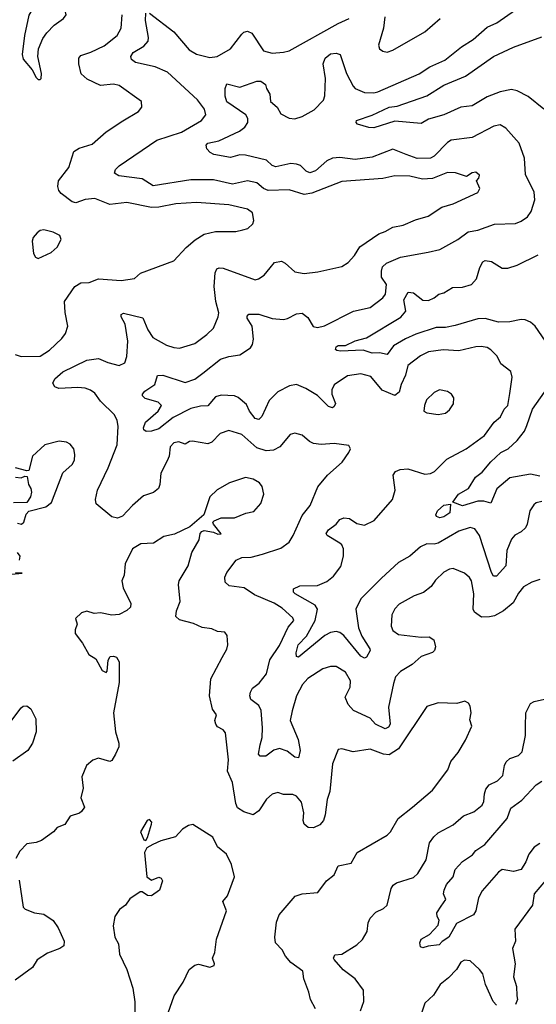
# Model space of a CAD drawing. Extents: x 1892934 to 2008621, y 567149 to 683290.
# Tile 114 of 256: x 1924427 to 1927166, y 631320 to 636539. Entities that reach past the tile are written whole.
import ezdxf

# ---------------------------------------------------------------- set-up
doc = ezdxf.new("R2010")
doc.units = 0

msp = doc.modelspace()

# ---------------------------------------------------------------- linework, layer by layer
at = {"layer": '0CON20XD'}
for points in [[(1924535, 636222.5), (1924541.7, 636228.3), (1924543.3, 636255), (1924523.3, 636345), (1924526.2, 636385), (1924550.3, 636439.7), (1924570.9, 636469.1), (1924609.7, 636510.3), (1924660, 636545), (1924673.3, 636565), (1924660, 636630), (1924634, 636665), (1924615, 636674.3), (1924575, 636649.2), (1924530, 636635), (1924502.7, 636607.3), (1924476.1, 636563.9), (1924453.3, 636455), (1924440, 636355), (1924445, 636330), (1924493.6, 636273.6), (1924515, 636232.5), (1924525, 636222.5), (1924535, 636222.5)], [(1927025, 634558), (1927038.1, 634645), (1927031.2, 634675), (1926978.1, 634715), (1926958.1, 634755), (1926925, 634788.9), (1926905, 634801.2), (1926873.7, 634806.3), (1926845, 634805.5), (1926755, 634783.8), (1926671.3, 634788.7), (1926595, 634778.9), (1926552, 634758), (1926484.3, 634705.8), (1926473.2, 634655), (1926448.9, 634605), (1926439.1, 634565), (1926415, 634547.1), (1926348.1, 634575), (1926288.6, 634648.6), (1926235, 634661.2), (1926165, 634651.2), (1926095, 634603.1), (1926082.4, 634577.6), (1926081.2, 634555), (1926102, 634505), (1926095, 634488.1), (1926085, 634482.5), (1926065, 634489.1), (1926005, 634547.7), (1925944.4, 634585), (1925895, 634605.9), (1925857.9, 634597.9), (1925795, 634566.7), (1925749.6, 634520.4), (1925710, 634435), (1925695, 634420), (1925675, 634425.6), (1925645.4, 634465), (1925630.3, 634500.3), (1925585.7, 634535.7), (1925565, 634544.8), (1925495, 634548.9), (1925465, 634540.3), (1925425, 634492.5), (1925385, 634490.7), (1925335, 634478), (1925239.9, 634430.1), (1925165, 634370.5), (1925125, 634357.8), (1925097.1, 634357.1), (1925086, 634365), (1925083.3, 634375), (1925093.8, 634405), (1925160.6, 634465), (1925179.2, 634495), (1925161.5, 634511.5), (1925091.7, 634531.7), (1925078.8, 634545), (1925078.8, 634555), (1925089.7, 634570.3), (1925144.2, 634605), (1925157.3, 634652.7), (1925185.6, 634654.4), (1925305, 634616.9), (1925355, 634632.9), (1925397.5, 634665), (1925490.8, 634739.2), (1925535, 634753.8), (1925595, 634762.5), (1925650.2, 634799.8), (1925662.1, 634817.9), (1925666.9, 634845), (1925659.5, 634915), (1925633.1, 634956.9), (1925632.4, 634967.6), (1925642.1, 634977.9), (1925695, 634978.2), (1925765, 634955.6), (1925825, 634950.4), (1925846, 634955), (1925895, 634980.6), (1925925, 634983.8), (1925955, 634961.2), (1925983.4, 634913.4), (1926005, 634908.2), (1926043, 634917), (1926196.5, 634993.5), (1926285, 635012.9), (1926352.5, 635065), (1926366.2, 635085), (1926370.8, 635135), (1926345.2, 635175.2), (1926344.4, 635205.6), (1926350.7, 635229.2), (1926371.3, 635248.7), (1926445, 635280.9), (1926592.9, 635307.1), (1926655, 635321.9), (1926749.4, 635375), (1926805, 635414.6), (1926855.9, 635424.1), (1926945, 635455.4), (1927055, 635458.5), (1927085, 635470.5), (1927118.9, 635495), (1927138, 635522), (1927158.5, 635585), (1927154.6, 635624.6), (1927108.3, 635718.3), (1927103.6, 635805), (1927074.6, 635884.6), (1927004.2, 635965), (1926975, 635982.2), (1926940, 635975), (1926825, 635914.5), (1926715, 635901.5), (1926695, 635888.1), (1926625, 635815.8), (1926605.1, 635804.9), (1926535, 635803.3), (1926475.7, 635825), (1926405, 635852.9), (1926295, 635810), (1926205, 635797.4), (1926125, 635808.2), (1926085.4, 635804.6), (1926055, 635791.5), (1925995, 635737.3), (1925965, 635726.7), (1925945, 635735.7), (1925916, 635766), (1925895, 635773.6), (1925865, 635776.2), (1925785, 635759.5), (1925765, 635765.6), (1925735, 635795.5), (1925625, 635821.1), (1925595, 635822.9), (1925545, 635809.6), (1925456.7, 635825), (1925436, 635835), (1925420, 635855), (1925416, 635875), (1925424, 635885), (1925482.9, 635897.1), (1925592.1, 635947.9), (1925620.9, 635969.1), (1925635.7, 635995), (1925636.7, 636015), (1925625.6, 636035), (1925525, 636103.1), (1925516.4, 636133.6), (1925515.9, 636174.1), (1925525, 636198.8), (1925595, 636181.4), (1925685, 636213.1), (1925705, 636213.3), (1925730, 636195), (1925734.7, 636174.7), (1925753.8, 636145), (1925756.8, 636105), (1925791.8, 636075), (1925811.1, 636041.1), (1925855, 636017.5), (1925885, 636013.7), (1925925, 636026.4), (1925988.8, 636061.2), (1926037.9, 636112.1), (1926045.2, 636135), (1926048, 636228), (1926036.2, 636305), (1926046.2, 636335), (1926075, 636358.5), (1926105, 636361.1), (1926126, 636355), (1926160, 636255), (1926195, 636187.5), (1926205.8, 636175), (1926255, 636152.9), (1926305, 636150.8), (1926325, 636156.9), (1926545, 636252.9), (1926601.1, 636288.9), (1926680, 636325), (1926768.6, 636395), (1926831.4, 636435), (1926905, 636499.1), (1926957.4, 636522.6), (1927055, 636591.4)], [(1924403.9, 634763.9), (1924435, 634753.8), (1924535, 634755.7), (1924585, 634787.1), (1924650.9, 634849.1), (1924670, 634875), (1924682, 634915), (1924668, 634988), (1924665.5, 635045), (1924720, 635125), (1924751.9, 635145), (1924795, 635146.4), (1924845, 635165.5), (1924965, 635156.9), (1925035, 635166.9), (1925068, 635195), (1925245, 635261.2), (1925308.9, 635331.1), (1925357.5, 635372.5), (1925405, 635402.5), (1925465, 635416.2), (1925572.7, 635417.3), (1925610, 635425), (1925637, 635433), (1925662.7, 635457.3), (1925668, 635475), (1925661.2, 635515), (1925634.4, 635534.4), (1925535, 635557.1), (1925365, 635571.1), (1925255, 635563.8), (1925165, 635545.3), (1925125, 635543.6), (1924995, 635570.8), (1924905, 635560), (1924825, 635590.9), (1924775, 635585.5), (1924725, 635568.9), (1924705, 635574.4), (1924647.3, 635617.3), (1924634.6, 635634.6), (1924630, 635655), (1924632.5, 635685), (1924687.9, 635755), (1924715, 635840), (1924742.4, 635857.6), (1924811.1, 635878.9), (1924885, 635945.7), (1924973.3, 636003.3), (1925056.6, 636053.4), (1925074.1, 636075.9), (1925073.3, 636105), (1924955, 636191.1), (1924925, 636197.3), (1924855, 636190.9), (1924785, 636223.8), (1924752.9, 636252.9), (1924740.4, 636305), (1924740.9, 636335), (1924750.7, 636349.3), (1924805, 636366.8), (1924875, 636400.8), (1924944.3, 636455), (1924964.4, 636495), (1924970.9, 636565)], [(1925209.2, 634200.8), (1925174.6, 634135.4), (1925170.8, 634075), (1925162.5, 634055), (1925136.4, 634033.6), (1925084, 634015), (1925025, 633963.8), (1924972.7, 633907.3), (1924945, 633897.5), (1924915, 633903.2), (1924832.6, 633972.6), (1924828.2, 633995), (1924840, 634045), (1924897, 634163), (1924943.8, 634285), (1924948.5, 634385), (1924944.5, 634415), (1924928.9, 634445), (1924855, 634516.5), (1924825, 634559.5), (1924802.9, 634575), (1924775, 634586.7), (1924735, 634590.4), (1924634.1, 634584.1), (1924613, 634593), (1924603.2, 634613.2), (1924613.5, 634635), (1924655, 634672.3), (1924783.8, 634733.8), (1924845, 634744), (1924895, 634722.2), (1924955, 634706.5), (1924985, 634720.8), (1924995.9, 634754.1), (1924999.6, 634835), (1924987.1, 634925), (1924965.6, 634965), (1924965, 634976.2), (1924976.8, 634983.2), (1925079.1, 634959.1), (1925106.2, 634895), (1925133.5, 634855), (1925204.6, 634814.6), (1925245, 634801.1), (1925275, 634798.9), (1925355, 634822.2), (1925419.5, 634870.5), (1925454.3, 634905), (1925480, 634965), (1925482.2, 634985), (1925466.2, 635045), (1925458, 635125), (1925463, 635197), (1925472, 635218), (1925485, 635224.4), (1925505, 635222.5), (1925675, 635160.8), (1925693.3, 635165), (1925723.8, 635185), (1925755.4, 635224.6), (1925778, 635252), (1925815, 635258.5), (1925835, 635249.4), (1925885, 635203.3), (1925935, 635193.5), (1926007.2, 635202.8), (1926135, 635231.4), (1926168, 635252), (1926201.2, 635288.8), (1926230, 635335), (1926330.8, 635405), (1926365, 635416.5), (1926405, 635440), (1926459.8, 635450.2), (1926525, 635478.5), (1926592.6, 635497.4), (1926665, 635545.6), (1926725, 635563.1), (1926855, 635623.8), (1926866.7, 635645), (1926848.8, 635685), (1926861.5, 635698.5), (1926865.4, 635715), (1926845, 635731.5), (1926825, 635727.9), (1926795, 635708.8), (1926736.9, 635726.9), (1926695, 635729.4), (1926615, 635697.3), (1926563.2, 635693.2), (1926495, 635710), (1926415, 635712.2), (1926352.9, 635697.1), (1926135, 635682), (1925975, 635619.4), (1925935, 635612.8), (1925855, 635637.6), (1925745, 635634), (1925719.6, 635645), (1925685, 635673.9), (1925635, 635684.7), (1925555, 635667.5), (1925455, 635690.7), (1925335, 635689.7), (1925135, 635659.5), (1925076, 635695), (1924952, 635712), (1924929.2, 635725), (1924934.4, 635745), (1924955, 635765.5), (1925155, 635900.6), (1925285, 635942.5), (1925390.8, 636005), (1925413.1, 636035), (1925406.7, 636065), (1925368.9, 636115), (1925211, 636261), (1925145, 636288.9), (1925041.9, 636311.9), (1925019.1, 636329.1), (1925015.8, 636345), (1925028.6, 636365), (1925085, 636398.4), (1925107.6, 636425), (1925109.6, 636445), (1925093.6, 636535), (1925095.8, 636574.2)], [(1925115, 636574.4), (1925245, 636474.6), (1925325, 636379.3), (1925365, 636355.9), (1925435, 636339.7), (1925473.8, 636345), (1925544.4, 636385), (1925605, 636463.3), (1925615, 636473.3), (1925635, 636478.1), (1925657.9, 636467.9), (1925720, 636375), (1925765, 636361.1), (1925825, 636366.9), (1925855.4, 636374.6), (1926115, 636520), (1926173.8, 636545)], [(1926362.5, 636555), (1926355.5, 636495), (1926328.6, 636405), (1926334, 636385), (1926352.1, 636372.1), (1926375, 636367.5), (1926405, 636377.5), (1926575, 636475.8), (1926656, 636545)], [(1927205, 636064.5), (1927122.6, 636132.6), (1927065, 636163.1), (1927035, 636169.1), (1926973.6, 636156.4), (1926905, 636129.6), (1926825, 636083.3), (1926765, 636075.6), (1926675, 636034.7), (1926595, 636012.8), (1926555, 635988.5), (1926415, 636002), (1926305, 635966.2), (1926278, 635968), (1926217.5, 635985), (1926210, 635995), (1926212.5, 636005), (1926295, 636032.9), (1926385.7, 636075), (1926428.3, 636081.7), (1926585, 636136.1), (1926675, 636193.1), (1926790.1, 636239.9), (1926939.2, 636345), (1927045, 636394.6), (1927195, 636449.2)], [(1924525, 635273.8), (1924593.3, 635305), (1924625, 635333.3), (1924646.7, 635375), (1924640, 635395), (1924605, 635412.5), (1924555, 635425.8), (1924535, 635421.2), (1924520.3, 635409.7), (1924498.8, 635385), (1924492.5, 635365), (1924499.5, 635299.5), (1924510.5, 635280.5), (1924525, 635273.8)], [(1927214.6, 634834.6), (1927159.2, 634915), (1927135, 634935.8), (1927107.5, 634947.5), (1927085, 634950.5), (1927025, 634937.3), (1926965, 634936.6), (1926895, 634955.3), (1926855, 634954.2), (1926735, 634918.4), (1926685, 634907.9), (1926635, 634906.8), (1926527, 634873), (1926472.6, 634847.4), (1926408.8, 634811.2), (1926375, 634764.2), (1926335, 634772.5), (1926295, 634771.8), (1926247.9, 634787.9), (1926127.4, 634782.6), (1926107.5, 634785), (1926101.7, 634791.7), (1926104.3, 634805), (1926115, 634813.1), (1926155, 634812.5), (1926205, 634837.7), (1926265, 634852.5), (1926447.5, 634962.5), (1926474.1, 634995), (1926462.7, 635055), (1926485.9, 635094.1), (1926515, 635091.9), (1926565, 635052.9), (1926595, 635050.8), (1926625, 635064.2), (1926648.8, 635085), (1926675, 635091.9), (1926720.7, 635119.3), (1926775, 635121.5), (1926822.9, 635135), (1926849.4, 635165), (1926866.7, 635225), (1926882.9, 635255), (1926895, 635262.9), (1926928, 635258), (1926985, 635222.9), (1927015, 635222.5), (1927065, 635237.8), (1927175, 635292.5)], [(1927194.6, 633985.4), (1927165, 633977.8), (1927152, 633968), (1927130.6, 633935), (1927117.3, 633865), (1927107.8, 633845), (1927085, 633824.3), (1927052.6, 633807.4), (1927034.4, 633785), (1927009.6, 633725), (1927005, 633644.2), (1926955, 633588.9), (1926939.4, 633589.4), (1926928, 633608), (1926865, 633804.3), (1926840.2, 633840.2), (1926815, 633848.2), (1926755, 633828.7), (1926645.4, 633764.6), (1926625, 633758.6), (1926585, 633761.2), (1926551.1, 633745), (1926494.7, 633695.3), (1926435, 633662.7), (1926345, 633578.4), (1926235, 633469.6), (1926209.4, 633415), (1926223.2, 633315), (1926241.7, 633271.7), (1926282.9, 633205), (1926284.2, 633195), (1926265, 633160), (1926255, 633154), (1926235, 633165.6), (1926145.2, 633275.2), (1926125, 633291.3), (1926105, 633296.1), (1926075, 633291.3), (1926045, 633275.3), (1925905, 633160.8), (1925894.3, 633164.3), (1925892.9, 633182.9), (1925903.3, 633225), (1925948.4, 633271.6), (1925994.3, 633355), (1926006.7, 633415), (1925993.3, 633435), (1925886.9, 633495), (1925879.2, 633505), (1925878.3, 633521.7), (1925912, 633538), (1926005, 633540.8), (1926055, 633561.5), (1926090.9, 633589.1), (1926129.5, 633640.5), (1926142.9, 633695), (1926143.5, 633733.5), (1926135.6, 633755), (1926124.4, 633765), (1926057.5, 633805), (1926052.2, 633815), (1926063.3, 633835), (1926104.8, 633865.2), (1926125, 633889.4), (1926145, 633898.5), (1926175, 633895.5), (1926215, 633867.8), (1926255, 633859.5), (1926305.7, 633885), (1926403.1, 633995), (1926417.7, 634045), (1926407.5, 634125), (1926420, 634145), (1926444.5, 634155.5), (1926485, 634159.1), (1926575, 634130.8), (1926605, 634134.2), (1926626.2, 634145), (1926691.2, 634208.8), (1926794.2, 634265), (1926890.6, 634335), (1926942.5, 634405), (1926975.9, 634434.1), (1926995.8, 634474.2), (1927014.4, 634495), (1927025, 634558)], [(1926645, 634447.1), (1926685, 634454), (1926705, 634471.2), (1926726.8, 634503.2), (1926728.8, 634535), (1926716.7, 634555), (1926695, 634568.8), (1926653, 634577), (1926625, 634562.5), (1926584.2, 634525), (1926572.9, 634495), (1926570, 634465), (1926586, 634456), (1926645, 634447.1)], [(1927185, 634118.8), (1927135, 634130.8), (1927025, 634110.5), (1926957.4, 634052.6), (1926925, 633976.7), (1926887.4, 633987.4), (1926855, 633987.5), (1926775, 633961.5), (1926722.5, 633982.5), (1926754.2, 634025), (1926806.3, 634053.7), (1926844.2, 634115), (1926878.5, 634141.5), (1926925, 634195.5), (1926978.2, 634245), (1927016.1, 634263.9), (1927065, 634308.2), (1927102.6, 634357.4), (1927115, 634387.5), (1927145.2, 634474.8), (1927208.8, 634565)], [(1927185, 633571.4), (1927141.8, 633558.2), (1927097.4, 633532.6), (1927070.6, 633499.4), (1927042.4, 633447.6), (1926992, 633405), (1926945, 633379.4), (1926917, 633373), (1926875, 633372.7), (1926838.9, 633398.9), (1926831.8, 633415), (1926834.5, 633495.5), (1926822.5, 633565), (1926812.4, 633582.4), (1926785.3, 633605.3), (1926725, 633630), (1926705, 633627.1), (1926675, 633610), (1926631.4, 633568.6), (1926609.2, 633535), (1926567, 633503), (1926518.8, 633485), (1926439.4, 633440.6), (1926415, 633415.8), (1926400.5, 633385), (1926396.7, 633325), (1926405, 633300.8), (1926435, 633280.9), (1926555, 633265.5), (1926598.5, 633268.5), (1926622.2, 633252.2), (1926630.6, 633215), (1926625.8, 633195), (1926615.5, 633184.5), (1926555, 633164.3), (1926508.3, 633121.7), (1926445.4, 633084.6), (1926420, 633055), (1926408.9, 633021.1), (1926382.2, 632895), (1926390.2, 632805), (1926381.7, 632788.3), (1926365, 632780.7), (1926312.5, 632805), (1926285, 632836.4), (1926196.9, 632876.9), (1926169.3, 632909.3), (1926152.4, 632947.6), (1926178.5, 633001.5), (1926180.8, 633035), (1926155, 633080), (1926105, 633110.5), (1926075, 633110.5), (1926035, 633098.2), (1925955, 633046.5), (1925926.4, 633015), (1925895, 632955.8), (1925872.4, 632875), (1925860.6, 632825), (1925903.8, 632723.8), (1925913.3, 632665), (1925905, 632626.2), (1925885, 632630.6), (1925845, 632661.1), (1925805, 632675.5), (1925775, 632667.3), (1925731.2, 632635), (1925701.2, 632635), (1925692.7, 632645), (1925701.6, 632695), (1925712, 632735), (1925714.7, 632784.7), (1925707.7, 632877.7), (1925695, 632904.3), (1925653.3, 632935), (1925647.9, 632955), (1925651.1, 632975), (1925661.8, 632995), (1925696.9, 633023.1), (1925735, 633071.1), (1925753.8, 633146.2), (1925805, 633222.2), (1925850.9, 633319.1), (1925880.6, 633355), (1925875, 633369.4), (1925819.3, 633419.3), (1925777, 633447), (1925671.2, 633491.2), (1925617.2, 633527.2), (1925537.4, 633537.4), (1925517, 633557), (1925514.3, 633584.3), (1925525, 633609.2), (1925575.4, 633674.6), (1925605, 633687.9), (1925655, 633690.9), (1925715, 633705.6), (1925811.7, 633738.3), (1925855, 633768.8), (1925876.9, 633805), (1925925, 633910.8), (1925966.4, 633963.6), (1926007.3, 634062.7), (1926058, 634125), (1926136.9, 634193.1), (1926172.5, 634245), (1926180, 634265), (1926172.3, 634282.3), (1926095, 634292.9), (1926025, 634287.5), (1925985, 634291.9), (1925962.6, 634302.6), (1925925, 634337.1), (1925885, 634348), (1925860.3, 634339.7), (1925805.4, 634274.6), (1925772.1, 634257.9), (1925733.9, 634253.9), (1925685, 634269.7), (1925605, 634340.9), (1925535, 634362.2), (1925490, 634345), (1925445, 634300), (1925425, 634291.2), (1925344.1, 634305.9), (1925326.7, 634303.3), (1925305, 634289.2), (1925271.1, 634301.1), (1925245, 634296.7), (1925224.5, 634275), (1925220.4, 634225), (1925209.2, 634200.8)], [(1924415, 633871.2), (1924437.5, 633865), (1924448.6, 633875), (1924461.1, 633918.9), (1924475, 633933.3), (1924565, 633956.7), (1924595, 633980), (1924655, 634136.7), (1924705, 634182), (1924717.1, 634205), (1924720, 634235), (1924714.1, 634264.1), (1924695, 634288.8), (1924675, 634300), (1924635.9, 634305.9), (1924560, 634285), (1924494.2, 634225), (1924475, 634150), (1924465, 634147.5), (1924405, 634164)], [(1924405, 634114), (1924435, 634110), (1924455, 634120), (1924467, 634117), (1924473.8, 634075), (1924486.2, 634055), (1924490, 634035), (1924485, 634010), (1924465, 633980), (1924395, 633977.5)], [(1925995.7, 631295.7), (1925969.2, 631345), (1925960.8, 631385), (1925933.3, 631455), (1925927.8, 631495), (1925865, 631542), (1925835.7, 631575), (1925819.1, 631609.1), (1925783.3, 631645), (1925780, 631675), (1925788.6, 631755), (1925802.5, 631795), (1925887.7, 631892.3), (1925924.2, 631905.8), (1926007.3, 631912.7), (1926053.3, 631975), (1926093.4, 632006.6), (1926116.1, 632053.9), (1926185, 632068), (1926216.2, 632123.8), (1926375, 632215.7), (1926393.1, 632235), (1926434.2, 632305), (1926510, 632365), (1926614.7, 632455.3), (1926696.6, 632563.4), (1926713, 632607), (1926752, 632655), (1926790.2, 632719.8), (1926823.8, 632795), (1926813, 632827), (1926820, 632865), (1926815, 632900), (1926806.4, 632916.4), (1926786.4, 632926.4), (1926745, 632914.3), (1926645, 632917.5), (1926585, 632898.8), (1926435.3, 632674.7), (1926385, 632641.8), (1926356, 632646), (1926285, 632671.5), (1926195, 632657.5), (1926135, 632674), (1926115, 632670), (1926085.7, 632595), (1926071.4, 632448.6), (1926057.3, 632405), (1926047.3, 632325), (1926037.8, 632295), (1926019.1, 632270.9), (1925985, 632255.6), (1925956.8, 632256.8), (1925936, 632275), (1925930, 632295), (1925933.1, 632335), (1925920.6, 632390.6), (1925895, 632423.5), (1925875, 632432.5), (1925825, 632432.9), (1925795, 632442.5), (1925765, 632434.3), (1925735, 632407.1), (1925695.2, 632344.8), (1925665, 632324), (1925615, 632339.3), (1925582.1, 632362.1), (1925573.5, 632383.5), (1925554.7, 632495), (1925529.6, 632555), (1925534.4, 632615), (1925518.9, 632758.9), (1925506, 632775), (1925475, 632791.4), (1925467.5, 632805), (1925462.2, 632825), (1925470, 632855), (1925450, 632885), (1925433.3, 632955), (1925440.5, 633045), (1925501.2, 633158.8), (1925525, 633202.5), (1925530, 633225), (1925527.5, 633275), (1925515, 633292.5), (1925475, 633296.2), (1925445, 633310), (1925395, 633317.5), (1925348.1, 633338.1), (1925275, 633358.2), (1925254.3, 633375), (1925257.8, 633405), (1925277.9, 633455), (1925269.4, 633545), (1925272.5, 633565), (1925319.4, 633645), (1925339.4, 633715), (1925378, 633782), (1925384.4, 633815.6), (1925392.9, 633827.1), (1925405, 633832), (1925455, 633822.7), (1925477.6, 633812.4), (1925495, 633814.5), (1925454, 633865), (1925451.2, 633875), (1925457.3, 633882.7), (1925495, 633898.6), (1925565, 633898.9), (1925626.6, 633923.4), (1925668.3, 633931.7), (1925705.6, 633975), (1925720.6, 634025), (1925712.5, 634065), (1925698, 634085), (1925665, 634104.3), (1925625, 634112), (1925540, 634085), (1925473.7, 634046.3)], [(1925473.7, 634046.3), (1925435, 634010), (1925403.3, 633915), (1925328.8, 633851.2), (1925247.3, 633812.7), (1925190.9, 633799.1), (1925136.7, 633765), (1925069.3, 633760.7), (1925024.3, 633735), (1924985.7, 633655), (1924980.8, 633595), (1924969.2, 633565), (1924975, 633527.5), (1925017.1, 633445), (1925013.8, 633425), (1924995, 633406.7), (1924954.1, 633385.9), (1924915, 633382), (1924855, 633394.3), (1924822.3, 633392.3), (1924783.9, 633403.9), (1924755, 633395.8), (1924723.3, 633365), (1924731.2, 633335), (1924720.8, 633305), (1924721.4, 633285), (1924760, 633235), (1924794.2, 633174.2), (1924830.9, 633150.9), (1924865, 633090), (1924885, 633078.8), (1924890, 633085), (1924895.7, 633144.3), (1924906, 633164), (1924925, 633165.8), (1924940, 633160), (1924954, 633135), (1924954, 633026), (1924924, 632865), (1924934.3, 632765), (1924953.1, 632705), (1924951.9, 632685), (1924935, 632646.2), (1924915, 632612.5), (1924905, 632606.7), (1924845, 632624), (1924815, 632613.8), (1924781.2, 632585), (1924756.9, 632525), (1924764.4, 632465.6), (1924750.6, 632415), (1924770, 632365), (1924755, 632342.5), (1924745, 632332.5), (1924695, 632316.7), (1924667.3, 632272.7), (1924625, 632256.7), (1924605.6, 632234.4), (1924542.3, 632187.7), (1924515, 632177.5), (1924465, 632170.8), (1924428.3, 632131.7), (1924407.3, 632092.7)], [(1926655, 633898.8), (1926637.5, 633905), (1926632.5, 633915), (1926641.2, 633935), (1926675, 633965.6), (1926711.7, 633971.7), (1926706.9, 633925), (1926675, 633904.3), (1926655, 633898.8)], [(1924425.8, 633675), (1924429.3, 633695), (1924415, 633714.5)], [(1924385, 633600), (1924440, 633605), (1924405, 633607.5)], [(1926234.6, 631285), (1926251.5, 631335), (1926249.4, 631395), (1926205.6, 631455), (1926142.1, 631502.1), (1926095, 631556.7), (1926091.4, 631565), (1926098.3, 631581.7), (1926134.5, 631585.5), (1926215, 631634.3), (1926245, 631664), (1926268.6, 631705), (1926275, 631752.5), (1926285, 631776), (1926315, 631807.5), (1926355, 631827.5), (1926374.5, 631845.5), (1926395.6, 631934.4), (1926407.8, 631952.2), (1926425, 631963.1), (1926515, 631991.8), (1926537.6, 632012.4), (1926582, 632085), (1926600, 632175), (1926621.7, 632208.3), (1926645, 632229.4), (1926725, 632271.4), (1926780.3, 632319.7), (1926835, 632340), (1926878.9, 632375), (1926887.9, 632395), (1926890.4, 632435), (1926899.1, 632460.9), (1926916.7, 632483.3), (1926960, 632505), (1926988, 632532), (1926996.4, 632585), (1927005.4, 632604.6), (1927025, 632622.9), (1927071.1, 632638.9), (1927091.5, 632658.5), (1927109.1, 632745), (1927107.7, 632795), (1927109.6, 632865), (1927134.7, 632915.3), (1927154.2, 632925.8), (1927240.8, 632945)], [(1924359.4, 632790.6), (1924435, 632891.4), (1924445, 632900), (1924465, 632901.2), (1924486.1, 632886.1), (1924513, 632833), (1924513.8, 632765), (1924495.8, 632704.2), (1924470.9, 632665), (1924390.8, 632609.2)], [(1927185, 632173.1), (1927155, 632152.1), (1927125.8, 632115), (1927110, 632075), (1927085, 632034.8), (1927045, 632023), (1926985, 632034.5), (1926965, 632020.9), (1926879.2, 631920.8), (1926858.6, 631885), (1926846, 631815), (1926833.3, 631795), (1926742.6, 631747.4), (1926701.9, 631675), (1926666.6, 631653.4), (1926651.2, 631635), (1926591.8, 631628.2), (1926565, 631619.2), (1926552, 631625), (1926548.1, 631645), (1926556, 631665), (1926599.3, 631690.7), (1926645, 631738.8), (1926651.4, 631765), (1926640, 631785), (1926638.6, 631805), (1926660.7, 631839.3), (1926685.7, 631875), (1926674.4, 631905), (1926676.9, 631925), (1926690.4, 631955), (1926724.6, 631995.4), (1926735.7, 632035), (1926775, 632076.2), (1926828.3, 632111.7), (1926845, 632135.7), (1926892.9, 632167.1), (1927010.7, 632305), (1927030.3, 632359.7), (1927088.5, 632401.5), (1927165, 632483.6), (1927195, 632502.1)], [(1925095, 632187.5), (1925105.5, 632204.5), (1925125.5, 632275), (1925127.1, 632285), (1925115, 632299.6), (1925102.9, 632295), (1925068.1, 632235), (1925085, 632192.5), (1925095, 632187.5)], [(1925214, 631275), (1925246.2, 631365), (1925293.6, 631436.4), (1925326.4, 631503.6), (1925355, 631526.7), (1925375, 631533.3), (1925435, 631517.5), (1925457.5, 631525), (1925460, 631535), (1925450, 631565), (1925460.8, 631595), (1925470.6, 631665), (1925523.8, 631815), (1925504.2, 631865), (1925529.4, 631895), (1925565.8, 631995), (1925550.5, 632060.5), (1925523.8, 632115), (1925476.2, 632155), (1925451.2, 632205), (1925345, 632273.3), (1925322.3, 632267.7), (1925290.9, 632249.1), (1925252.7, 632207.3), (1925175, 632185.7), (1925133.6, 632166.4), (1925100.9, 632149.1), (1925088.5, 632125), (1925100.5, 631995), (1925125, 631978.1), (1925165, 631993.3), (1925177.7, 631987.7), (1925183.6, 631973.6), (1925168, 631925), (1925125, 631894), (1925105, 631897.5), (1925076.1, 631916.1), (1925065, 631915.6), (1925011.2, 631878.8), (1924987.5, 631845), (1924957, 631823), (1924931.2, 631785), (1924922.5, 631735), (1924932, 631675), (1924951.2, 631641.2), (1924957.1, 631585), (1924995.6, 631505), (1925027.1, 631405), (1925037, 631333), (1925035.9, 631155.9)], [(1924425, 631977.5), (1924446.2, 631835), (1924456.7, 631825), (1924505, 631805.5), (1924555, 631797.3), (1924604.8, 631764.8), (1924630.8, 631725), (1924662.1, 631655), (1924660.8, 631629.2), (1924640.8, 631615), (1924575, 631590.3), (1924520, 631555), (1924495.8, 631515), (1924402.8, 631447.2)], [(1927214.7, 631975.3), (1927155, 631905.8), (1927145.8, 631845), (1927052.1, 631717.9), (1927056, 631655), (1927039.6, 631615), (1927053.5, 631535), (1927045.4, 631465), (1927060, 631415), (1927062.7, 631365), (1927065.8, 631345), (1927055, 631318.1)], [(1926955, 631314.5), (1926937.5, 631335), (1926896.5, 631425), (1926881.5, 631481.5), (1926865, 631504), (1926815, 631550), (1926785, 631554), (1926765, 631543.8), (1926742.9, 631505), (1926700.7, 631459.3), (1926656, 631424), (1926620.9, 631369.1), (1926575, 631325.5), (1926529.6, 631190.4)]]:
    msp.add_lwpolyline(points, dxfattribs=at)

doc.saveas('drawing.dxf')
